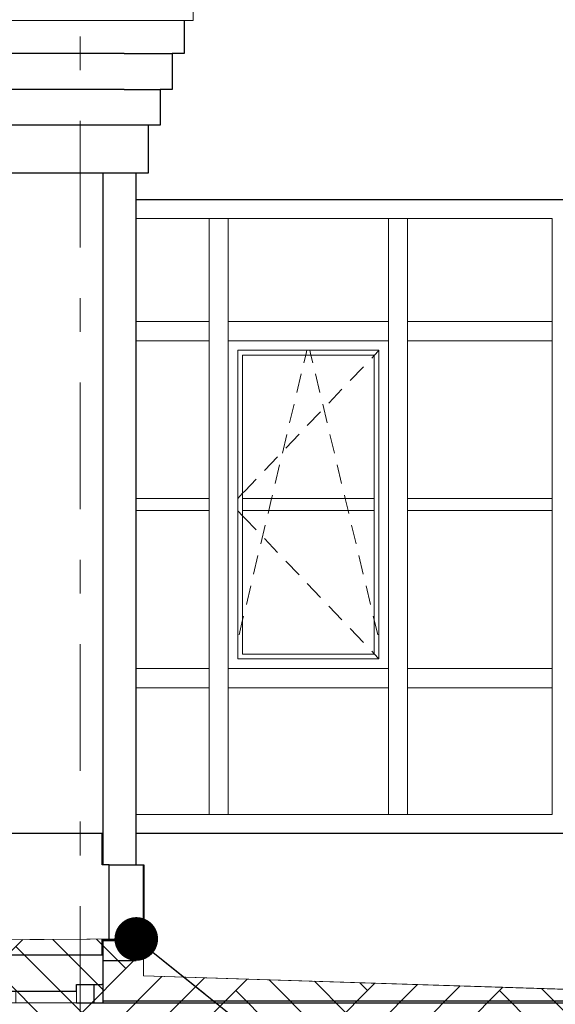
# Model space of a CAD drawing. Header units: millimetres. Extents: x -15683 to 202647, y -7448 to 20513.
# Tile 66 of 114: x 173880 to 176120, y -3013 to 1101. Entities that reach past the tile are written whole.
import ezdxf
from ezdxf.enums import TextEntityAlignment as Align

# ---------------------------------------------------------------- set-up
doc = ezdxf.new("R2010")
doc.units = ezdxf.units.MM
doc.header["$MEASUREMENT"] = 0
doc.linetypes.add('Штрих-Штриховая', pattern=[1093.611073, 529.166651, -211.666656, 141.111112, -211.666656])
for name, color, linetype, lineweight in [('1 Молдинги_Ном._пера__120', 7, 'Continuous', 5), ('1_Цоколь_Ном._пера__21', 7, 'Continuous', 30), ('2D - Общий_Ном._пера__120', 7, 'Continuous', 5), ('2D - Общий_Ном._пера__2', 8, 'Continuous', 15), ('Конструктив - Стены Несущие_Ном._пера__21', 7, 'Continuous', 30), ('Новый_1 Молдинги_Ном._пера__21', 7, 'Continuous', 30), ('Новый_1_Входная группа_Ном._пера__21', 7, 'Continuous', 30), ('Новый_Конструктив - Навесные Стены_Ном._пера__120', 7, 'Continuous', 5), ('Новый_Конструктив - Перекрытия_Ном._пера__120', 7, 'Continuous', 5), ('Новый_Конструктив - Стены Несущие_Ном._пера__21', 7, 'Continuous', 30), ('Новый_Фартук парапета_Ном._пера__120', 7, 'Continuous', 5), ('Окна Archicad_Ном._пера__21', 7, 'Continuous', 30), ('Размер - Отметка Уровня_Ном._пера__1', 7, 'Continuous', 15), ('Элемент Модели - Оси_Ном._пера__1', 7, 'Continuous', 15), ('Элемент Модели - Оси_Ном._пера__120', 7, 'Continuous', 5)]:
    doc.layers.add(name, color=color, linetype=linetype, lineweight=lineweight)
for name, color, linetype in [('1_Цоколь', 7, 'Continuous'), ('Конструктив - Стены Несущие', 7, 'Continuous'), ('Новый_1 Молдинги', 7, 'Continuous'), ('Новый_1_Входная группа', 7, 'Continuous'), ('Новый_Конструктив - Навесные Стены', 7, 'Continuous'), ('Новый_Конструктив - Перекрытия', 7, 'Continuous'), ('Новый_Конструктив - Стены Несущие', 7, 'Continuous'), ('Новый_Фартук парапета', 7, 'Continuous'), ('Окна Archicad', 7, 'Continuous'), ('Элемент Модели - Оси', 7, 'Continuous')]:
    doc.layers.add(name, color=color, linetype=linetype)
doc.layers.add('Новый_Конструктив - Перекрытия_Ном._пера__89', color=7, linetype='Continuous', lineweight=20, true_color=0x71cebe)
doc.styles.add('СГЕНЕРИР_СТИЛЬ_1', font='arial.ttf')
doc.dimstyles.new('СГЕНЕРИР_СТИЛЬ__3', dxfattribs={"dimtxt": 0.18, "dimasz": 364.8, "dimexe": 0.18, "dimexo": 0.0625, "dimgap": 0, "dimtad": 0, "dimtih": 1, "dimtoh": 1, "dimdec": 4, "dimzin": 0, "dimdsep": 46, "dimcen": 0.09, "dimadec": 0, "dimazin": 0, "dimtfac": 1, "dimtdec": 4, "dimtmove": 0, "dimatfit": 3, "dimldrblk": 'ARROWHEAD_11', "dimfxl": 1, "dimtolj": 1, "dimtzin": 0, "dimarcsym": 0})
pattern_1 = [(180, (140863.2, -2680.3), (0, 1000), []), (90, (140863.2, -2680.3), (1000, 0), [])]
pattern_2 = [(0, (174118, -2680.3), (0, 1000), []), (90, (174117.962217, -2680.334448), (-0.0140385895, 0), [])]

# ---------------------------------------------------------------- blocks, each defined once
blk = doc.blocks.new('Элемент Разреза_210_3', base_point=(140863.2, -2680.3))
at = {"layer": 'Новый_1_Входная группа_Ном._пера__21', "color": 7, "linetype": 'Continuous', "lineweight": 30}
for p, q in [((174367.5, -2830.3), (174367.5, -2746.2)), ((174227.5, -2830.3), (174367.5, -2830.3))]:
    blk.add_line(p, q, dxfattribs=at)
blk = doc.blocks.new('Элемент Разреза_216_3', base_point=(140863.2, -2680.3))
at = {"layer": 'Новый_Конструктив - Стены Несущие_Ном._пера__21', "color": 7, "linetype": 'Continuous', "lineweight": 30}
for p, q in [((170789.1, 589.7), (170787.5, 589.7)), ((174117.5, -2959.3), (170787.5, -2959.3)), ((174117.5, -2959.3), (174117.5, -2930.3)), ((174117.5, -2930.3), (174223.5, -2930.3))]:
    blk.add_line(p, q, dxfattribs=at)
blk = doc.blocks.new('Элемент Разреза_289_3', base_point=(140863.2, -2680.3))
at = {"layer": 'Новый_Конструктив - Навесные Стены_Ном._пера__120', "color": 7, "linetype": 'Continuous', "lineweight": 5}
blk.add_line((174672.5, -2220.3), (174367.5, -2220.3), dxfattribs=at)
blk = doc.blocks.new('Элемент Разреза_290_3', base_point=(140863.2, -2680.3))
at = {"layer": 'Новый_Конструктив - Навесные Стены_Ном._пера__120', "color": 7, "linetype": 'Continuous', "lineweight": 5}
blk.add_line((175422.5, -2220.3), (174752.5, -2220.3), dxfattribs=at)
blk = doc.blocks.new('Элемент Разреза_291_3', base_point=(140863.2, -2680.3))
at = {"layer": 'Новый_Конструктив - Навесные Стены_Ном._пера__120', "color": 7, "linetype": 'Continuous', "lineweight": 5}
blk.add_line((176107.5, -1610.3), (176107.5, -240.3), dxfattribs=at)
blk = doc.blocks.new('Элемент Разреза_292_3', base_point=(140863.2, -2680.3))
at = {"layer": 'Новый_Конструктив - Навесные Стены_Ном._пера__120', "color": 7, "linetype": 'Continuous', "lineweight": 5}
blk.add_line((176107.5, -2220.3), (175502.5, -2220.3), dxfattribs=at)
blk = doc.blocks.new('Элемент Разреза_293_3', base_point=(140863.2, -2680.3))
at = {"layer": 'Новый_Конструктив - Навесные Стены_Ном._пера__120', "color": 7, "linetype": 'Continuous', "lineweight": 5}
blk.add_line((176107.5, -2220.3), (176107.5, -1690.3), dxfattribs=at)
blk = doc.blocks.new('Элемент Разреза_294_3', base_point=(140863.2, -2680.3))
at = {"layer": 'Новый_Конструктив - Навесные Стены_Ном._пера__120', "color": 7, "linetype": 'Continuous', "lineweight": 5}
for p, q in [((175422.5, -2220.3), (175422.5, -1690.3)), ((175502.5, -2220.3), (175502.5, -1690.3)), ((175502.5, -2220.3), (175422.5, -2220.3))]:
    blk.add_line(p, q, dxfattribs=at)
blk = doc.blocks.new('Элемент Разреза_295_3', base_point=(140863.2, -2680.3))
at = {"layer": 'Новый_Конструктив - Навесные Стены_Ном._пера__120', "color": 7, "linetype": 'Continuous', "lineweight": 5}
for p, q in [((174672.5, -2220.3), (174672.5, -1690.3)), ((174752.5, -2220.3), (174752.5, -1690.3)), ((174752.5, -2220.3), (174672.5, -2220.3))]:
    blk.add_line(p, q, dxfattribs=at)
blk = doc.blocks.new('Элемент Разреза_296_3', base_point=(140863.2, -2680.3))
at = {"layer": 'Новый_Конструктив - Навесные Стены_Ном._пера__120', "color": 7, "linetype": 'Continuous', "lineweight": 5}
for p, q in [((176107.5, -1610.3), (175502.5, -1610.3)), ((176107.5, -1610.3), (176107.5, -1690.3)), ((175502.5, -1690.3), (175502.5, -1650.3)), ((176107.5, -1690.3), (175502.5, -1690.3))]:
    blk.add_line(p, q, dxfattribs=at)
blk = doc.blocks.new('Элемент Разреза_297_3', base_point=(140863.2, -2680.3))
at = {"layer": 'Новый_Конструктив - Навесные Стены_Ном._пера__120', "color": 7, "linetype": 'Continuous', "lineweight": 5}
for p, q in [((175422.5, -1610.3), (174752.5, -1610.3)), ((174752.5, -1690.3), (174752.5, -1650.3)), ((175422.5, -1650.3), (175422.5, -1690.3)), ((175422.5, -1690.3), (174752.5, -1690.3))]:
    blk.add_line(p, q, dxfattribs=at)
blk = doc.blocks.new('Элемент Разреза_298_3', base_point=(140863.2, -2680.3))
at = {"layer": 'Новый_Конструктив - Навесные Стены_Ном._пера__120', "color": 7, "linetype": 'Continuous', "lineweight": 5}
for p, q in [((174672.5, -1610.3), (174367.5, -1610.3)), ((174672.5, -1650.3), (174672.5, -1690.3)), ((174672.5, -1690.3), (174367.5, -1690.3))]:
    blk.add_line(p, q, dxfattribs=at)
blk = doc.blocks.new('Элемент Разреза_302_3', base_point=(140863.2, -2680.3))
at = {"layer": 'Новый_Конструктив - Навесные Стены_Ном._пера__120', "color": 7, "linetype": 'Continuous', "lineweight": 5}
for p, q in [((175502.5, -900.3), (176107.5, -900.3)), ((176107.5, -950.3), (175502.5, -950.3))]:
    blk.add_line(p, q, dxfattribs=at)
blk = doc.blocks.new('Элемент Разреза_303_3', base_point=(140863.2, -2680.3))
at = {"layer": 'Новый_Конструктив - Навесные Стены_Ном._пера__120', "color": 7, "linetype": 'Continuous', "lineweight": 5}
for p, q in [((174792.5, -280.3), (174792.5, -1570.3)), ((175382.5, -280.3), (174792.5, -280.3)), ((175076.7, -300.3), (175081.5, -280.3)), ((175098.2, -300.3), (175093.4, -280.3)), ((175382.5, -281.5), (175362.5, -302.4)), ((175382.5, -1570.3), (175382.5, -280.3)), ((175362.5, -300.3), (174812.5, -300.3)), ((174812.5, -300.3), (174812.5, -900.3)), ((175068.9, -333.1), (175076.7, -300.3)), ((175106.1, -333.1), (175098.2, -300.3)), ((175362.5, -302.4), (175352.2, -313.2)), ((175362.5, -900.3), (175362.5, -300.3)), ((175317.7, -349.3), (175262.4, -407.2)), ((175039.2, -457.3), (175057.8, -379.5)), ((175135.7, -457.3), (175117.1, -379.5)), ((175227.9, -443.3), (175172.6, -501.2)), ((175009, -583.8), (175027.6, -506)), ((175165.9, -583.8), (175147.3, -506)), ((175138.1, -537.3), (175082.8, -595.2)), ((174978.8, -710.2), (174997.4, -632.4)), ((175048.3, -631.4), (174993, -689.2)), ((175196.1, -710.2), (175177.5, -632.4)), ((174958.5, -725.4), (174903.2, -783.2)), ((174948.7, -836.7), (174967.2, -758.9)), ((175226.3, -836.7), (175207.7, -758.9)), ((174868.7, -819.4), (174822.7, -867.5)), ((174812.5, -878.2), (174792.5, -899.2)), ((174822.7, -867.5), (174812.5, -878.2)), ((174812.5, -950.3), (174812.5, -900.3)), ((174812.5, -900.3), (175362.5, -900.3)), ((174921.5, -950.3), (174933.4, -900.3)), ((174933.4, -900.3), (174937, -885.3)), ((175241.5, -900.3), (175237.9, -885.3)), ((175253.4, -950.3), (175241.5, -900.3)), ((175362.5, -900.3), (175362.5, -950.3)), ((174812.5, -972.4), (174792.5, -951.5)), ((175362.5, -950.3), (174812.5, -950.3)), ((174812.5, -950.3), (174812.5, -1550.3)), ((174822.7, -983.2), (174812.5, -972.4)), ((174868.7, -1031.3), (174822.7, -983.2)), ((174918.5, -963.1), (174921.5, -950.3)), ((175256.5, -963.1), (175253.4, -950.3)), ((175362.5, -1550.3), (175362.5, -950.3)), ((174888.3, -1089.6), (174906.8, -1011.7)), ((175286.7, -1089.6), (175268.1, -1011.7)), ((174958.5, -1125.3), (174903.2, -1067.5)), ((174858.1, -1216), (174876.6, -1138.2)), ((175316.9, -1216), (175298.3, -1138.2)), ((175048.3, -1219.3), (174993, -1161.5)), ((174827.9, -1342.4), (174846.5, -1264.6)), ((175138.1, -1313.3), (175082.8, -1255.5)), ((175347.1, -1342.4), (175328.5, -1264.6)), ((175227.9, -1407.3), (175172.6, -1349.5)), ((174812.5, -1406.9), (174816.3, -1391.1)), ((175362.5, -1406.9), (175358.7, -1391.1)), ((174797.7, -1468.9), (174812.5, -1406.9)), ((175377.3, -1468.9), (175362.5, -1406.9)), ((175317.7, -1501.3), (175262.4, -1443.5)), ((174812.5, -1550.3), (175362.5, -1550.3)), ((175362.5, -1548.2), (175352.2, -1537.5)), ((175382.5, -1569.2), (175362.5, -1548.2)), ((174792.5, -1570.3), (175382.5, -1570.3))]:
    blk.add_line(p, q, dxfattribs=at)
blk = doc.blocks.new('Элемент Разреза_304_3', base_point=(140863.2, -2680.3))
at = {"layer": 'Новый_Конструктив - Навесные Стены_Ном._пера__120', "color": 7, "linetype": 'Continuous', "lineweight": 5}
for p, q in [((174367.5, -900.3), (174672.5, -900.3)), ((174672.5, -950.3), (174367.5, -950.3))]:
    blk.add_line(p, q, dxfattribs=at)
blk = doc.blocks.new('Элемент Разреза_305_3', base_point=(140863.2, -2680.3))
at = {"layer": 'Новый_Конструктив - Навесные Стены_Ном._пера__120', "color": 7, "linetype": 'Continuous', "lineweight": 5}
for p, q in [((175422.5, -1650.3), (175422.5, -240.3)), ((175502.5, -1610.3), (175502.5, -240.3)), ((175502.5, -1650.3), (175502.5, -1610.3))]:
    blk.add_line(p, q, dxfattribs=at)
blk = doc.blocks.new('Элемент Разреза_306_3', base_point=(140863.2, -2680.3))
at = {"layer": 'Новый_Конструктив - Навесные Стены_Ном._пера__120', "color": 7, "linetype": 'Continuous', "lineweight": 5}
for p, q in [((174672.5, -1610.3), (174672.5, -240.3)), ((174752.5, -1610.3), (174752.5, -240.3)), ((174672.5, -1650.3), (174672.5, -1610.3)), ((174752.5, -1650.3), (174752.5, -1610.3))]:
    blk.add_line(p, q, dxfattribs=at)
blk = doc.blocks.new('Элемент Разреза_307_3', base_point=(140863.2, -2680.3))
at = {"layer": 'Новый_Конструктив - Навесные Стены_Ном._пера__120', "color": 7, "linetype": 'Continuous', "lineweight": 5}
for p, q in [((176107.5, -160.3), (175502.5, -160.3)), ((175502.5, -240.3), (175502.5, -200.3)), ((176107.5, -200.3), (176107.5, -240.3)), ((176107.5, -240.3), (175502.5, -240.3))]:
    blk.add_line(p, q, dxfattribs=at)
blk = doc.blocks.new('Элемент Разреза_308_3', base_point=(140863.2, -2680.3))
at = {"layer": 'Новый_Конструктив - Навесные Стены_Ном._пера__120', "color": 7, "linetype": 'Continuous', "lineweight": 5}
for p, q in [((175422.5, -160.3), (174752.5, -160.3)), ((174752.5, -240.3), (174752.5, -200.3)), ((175422.5, -200.3), (175422.5, -240.3)), ((175422.5, -240.3), (174752.5, -240.3))]:
    blk.add_line(p, q, dxfattribs=at)
blk = doc.blocks.new('Элемент Разреза_309_3', base_point=(140863.2, -2680.3))
at = {"layer": 'Новый_Конструктив - Навесные Стены_Ном._пера__120', "color": 7, "linetype": 'Continuous', "lineweight": 5}
for p, q in [((174672.5, -160.3), (174367.5, -160.3)), ((174672.5, -200.3), (174672.5, -240.3)), ((174672.5, -240.3), (174367.5, -240.3))]:
    blk.add_line(p, q, dxfattribs=at)
blk = doc.blocks.new('Элемент Разреза_311_3', base_point=(140863.2, -2680.3))
at = {"layer": 'Окна Archicad_Ном._пера__21', "color": 7, "linetype": 'Continuous', "lineweight": 30}
blk.add_line((174367.5, 349.7), (176187.5, 349.7), dxfattribs=at)
blk = doc.blocks.new('Элемент Разреза_312_3', base_point=(140863.2, -2680.3))
at = {"layer": 'Конструктив - Стены Несущие_Ном._пера__21', "color": 7, "linetype": 'Continuous', "lineweight": 30}
blk.add_line((174227.5, -3006.8), (176187.5, -3006.8), dxfattribs=at)
blk = doc.blocks.new('Элемент Разреза_320_3', base_point=(140863.2, -2680.3))
at = {"layer": 'Новый_Конструктив - Стены Несущие_Ном._пера__21', "color": 7, "linetype": 'Continuous', "lineweight": 30}
for p, q in [((174227.5, 459.7), (174227.5, -2430.3)), ((174227.5, -2743.3), (174227.5, -2930.3)), ((174227.5, -2930.3), (174223.5, -2930.3))]:
    blk.add_line(p, q, dxfattribs=at)
blk = doc.blocks.new('Элемент Разреза_327_3', base_point=(140863.2, -2680.3))
at = {"layer": 'Новый_Конструктив - Навесные Стены_Ном._пера__120', "color": 7, "linetype": 'Continuous', "lineweight": 5}
for p, q in [((176107.5, -160.3), (176107.5, 269.7)), ((176107.5, -200.3), (176107.5, -160.3))]:
    blk.add_line(p, q, dxfattribs=at)
blk = doc.blocks.new('Элемент Разреза_328_3', base_point=(140863.2, -2680.3))
at = {"layer": 'Новый_Конструктив - Навесные Стены_Ном._пера__120', "color": 7, "linetype": 'Continuous', "lineweight": 5}
blk.add_line((175502.5, 269.7), (176107.5, 269.7), dxfattribs=at)
blk = doc.blocks.new('Элемент Разреза_329_3', base_point=(140863.2, -2680.3))
at = {"layer": 'Новый_Конструктив - Навесные Стены_Ном._пера__120', "color": 7, "linetype": 'Continuous', "lineweight": 5}
for p, q in [((175422.5, -160.3), (175422.5, 269.7)), ((175462.5, 269.7), (175502.5, 269.7)), ((175502.5, -160.3), (175502.5, 269.7)), ((175422.5, -200.3), (175422.5, -160.3)), ((175502.5, -200.3), (175502.5, -160.3))]:
    blk.add_line(p, q, dxfattribs=at)
blk = doc.blocks.new('Элемент Разреза_330_3', base_point=(140863.2, -2680.3))
at = {"layer": 'Новый_Конструктив - Навесные Стены_Ном._пера__120', "color": 7, "linetype": 'Continuous', "lineweight": 5}
for p, q in [((174752.5, 269.7), (175422.5, 269.7)), ((175422.5, 269.7), (175462.5, 269.7))]:
    blk.add_line(p, q, dxfattribs=at)
blk = doc.blocks.new('Элемент Разреза_331_3', base_point=(140863.2, -2680.3))
at = {"layer": 'Новый_Конструктив - Навесные Стены_Ном._пера__120', "color": 7, "linetype": 'Continuous', "lineweight": 5}
for p, q in [((174672.5, -160.3), (174672.5, 269.7)), ((174712.5, 269.7), (174752.5, 269.7)), ((174752.5, -160.3), (174752.5, 269.7)), ((174672.5, -200.3), (174672.5, -160.3)), ((174752.5, -200.3), (174752.5, -160.3))]:
    blk.add_line(p, q, dxfattribs=at)
blk = doc.blocks.new('Элемент Разреза_332_3', base_point=(140863.2, -2680.3))
at = {"layer": 'Новый_Конструктив - Навесные Стены_Ном._пера__120', "color": 7, "linetype": 'Continuous', "lineweight": 5}
for p, q in [((174367.5, 269.7), (174672.5, 269.7)), ((174672.5, 269.7), (174712.5, 269.7))]:
    blk.add_line(p, q, dxfattribs=at)
blk = doc.blocks.new('Элемент Разреза_343_3', base_point=(140863.2, -2680.3))
at = {"layer": '1_Цоколь_Ном._пера__21', "color": 7, "linetype": 'Continuous', "lineweight": 30}
for p, q in [((171432.5, -2300.3), (170817.5, -2300.3)), ((174224.5, -2300.3), (171542.5, -2300.3)), ((174224.5, -2430.3), (174224.5, -2300.3)), ((174254.5, -2430.3), (174224.5, -2430.3)), ((174254.5, -2743.3), (174254.5, -2430.3)), ((174224.5, -2743.3), (174254.5, -2743.3)), ((174224.5, -2807.8), (174224.5, -2743.3)), ((174224.5, -2807.8), (170787.5, -2807.8))]:
    blk.add_line(p, q, dxfattribs=at)
blk = doc.blocks.new('Элемент Разреза_344_3', base_point=(140863.2, -2680.3))
at = {"layer": '1_Цоколь_Ном._пера__21', "color": 7, "linetype": 'Continuous', "lineweight": 30}
for p, q in [((176382.5, -2300.3), (174367.5, -2300.3)), ((177717.5, -2300.3), (176492.5, -2300.3)), ((177717.5, -3000.3), (177717.5, -2300.3)), ((177717.5, -3000.3), (174227.5, -3000.3))]:
    blk.add_line(p, q, dxfattribs=at)
blk = doc.blocks.new('Элемент Разреза_373_3', base_point=(140863.2, -2680.3))
at = {"layer": 'Новый_1 Молдинги_Ном._пера__21', "color": 7, "linetype": 'Continuous', "lineweight": 30}
for p, q in [((174567.5, 1097.3), (174567.5, 959.7)), ((174317.5, 959.7), (174517.5, 959.7)), ((174517.5, 959.7), (174517.5, 809.7)), ((174567.5, 959.7), (174517.5, 959.7)), ((174317.5, 809.7), (174467.5, 809.7)), ((174517.5, 809.7), (174467.5, 809.7)), ((174467.5, 809.7), (174467.5, 659.7)), ((174417.5, 659.7), (174317.5, 659.7)), ((174417.5, 659.7), (174417.5, 459.7)), ((174467.5, 659.7), (174417.5, 659.7)), ((174417.5, 459.7), (174317.5, 459.7))]:
    blk.add_line(p, q, dxfattribs=at)
blk = doc.blocks.new('Элемент Разреза_374_3', base_point=(140863.2, -2680.3))
at = {"layer": 'Новый_1 Молдинги_Ном._пера__21', "color": 7, "linetype": 'Continuous', "lineweight": 30}
for p, q in [((170789.1, 959.7), (170789.1, 1097.3)), ((170789.1, 809.7), (170789.1, 959.7)), ((174317.5, 959.7), (170789.1, 959.7)), ((170789.1, 659.7), (170789.1, 809.7)), ((171332.5, 809.7), (170789.1, 809.7)), ((174317.5, 809.7), (171642.5, 809.7)), ((170789.1, 459.7), (170789.1, 659.7)), ((171429.5, 659.7), (170789.1, 659.7)), ((174317.5, 659.7), (171545.4, 659.7)), ((171432.5, 459.7), (170789.1, 459.7)), ((174317.5, 459.7), (171542.5, 459.7))]:
    blk.add_line(p, q, dxfattribs=at)
blk = doc.blocks.new('Элемент Разреза_375_3', base_point=(140863.2, -2680.3))
at = {"layer": 'Новый_1_Входная группа_Ном._пера__21', "color": 7, "linetype": 'Continuous', "lineweight": 30}
for p, q in [((174367.5, -2430.3), (174367.5, 459.7)), ((174227.5, -2746.2), (174367.5, -2746.2)), ((174367.5, -2746.2), (174367.5, -2743.3))]:
    blk.add_line(p, q, dxfattribs=at)
blk = doc.blocks.new('Элемент Разреза_376_3', base_point=(140863.2, -2680.3))
at = {"layer": 'Новый_Фартук парапета_Ном._пера__120', "color": 7, "linetype": 'Continuous', "lineweight": 5}
for p, q in [((170787.5, 1179.7), (174587.5, 1179.7)), ((170787.5, 1162.4), (174605.5, 1162.4)), ((174587.5, 1179.7), (174596.5, 1177.6)), ((174596.5, 1177.6), (174603.1, 1171.2)), ((174603.1, 1171.2), (174605.5, 1162.4)), ((174605.5, 1162.4), (174605.5, 1097.3)), ((170787.5, 1097.3), (174605.5, 1097.3))]:
    blk.add_line(p, q, dxfattribs=at)
blk = doc.blocks.new('Элемент Разреза_382_3', base_point=(140863.2, -2680.3))
at = {"layer": '1_Цоколь_Ном._пера__21', "color": 7, "linetype": 'Continuous', "lineweight": 30}
for p, q in [((174254.5, -2430.3), (174397.6, -2430.3)), ((174397.6, -2743.3), (174397.6, -2430.3)), ((174254.5, -2743.3), (174397.6, -2743.3))]:
    blk.add_line(p, q, dxfattribs=at)
blk = doc.blocks.new('Элемент Разреза_384_3', base_point=(140863.2, -2680.3))
at = {"layer": 'Новый_Конструктив - Стены Несущие_Ном._пера__21', "color": 7, "linetype": 'Continuous', "lineweight": 30}
for p in [(174227.5, -2930.3), (174191.7, -3006.8)]:
    blk.add_line(p, (174227.5, -3006.8), dxfattribs=at)
blk = doc.blocks.new('Элемент Разреза_385_3', base_point=(140863.2, -2680.3))
at = {"layer": 'Новый_Конструктив - Перекрытия_Ном._пера__89', "linetype": 'Continuous', "lineweight": 20, "true_color": 0x71cebe}
h = blk.add_hatch(dxfattribs=at)
h.set_pattern_fill('СЕТКА_100X100_0003', color=123, style=0, pattern_type=2)
h.set_pattern_definition(pattern_1)
h.paths.add_polyline_path([(170787.5, -2959.3), (170787.5, -3006.8), (174117.4, -3006.8), (174117.4, -2959.3)])
h = blk.add_hatch(dxfattribs=at)
h.set_pattern_fill('СЕТКА_100X100_0003', color=123, style=0, pattern_type=2)
h.set_pattern_definition(pattern_1)
h.paths.add_polyline_path([(170787.5, -2959.3), (170787.5, -3006.8), (174117.4, -3006.8), (174117.4, -2959.3)])
h = blk.add_hatch(dxfattribs=at)
h.set_pattern_fill('СЕТКА_100X100_0003', color=123, style=0, pattern_type=2)
h.set_pattern_definition(pattern_2)
h.paths.add_polyline_path([(174117.4, -3006.8), (174117.5, -3006.8), (174117.5, -2930.3), (174117.5, -2930.3), (174117.5, -2959.3), (174117.4, -2959.3)])
h = blk.add_hatch(dxfattribs=at)
h.set_pattern_fill('СЕТКА_100X100_0003', color=123, style=0, pattern_type=2)
h.set_pattern_definition(pattern_2)
h.paths.add_polyline_path([(174117.4, -3006.8), (174117.5, -3006.8), (174117.5, -2930.3), (174117.5, -2930.3), (174117.5, -2959.3), (174117.4, -2959.3)])
at = {"layer": 'Новый_Конструктив - Перекрытия_Ном._пера__120', "color": 7, "linetype": 'Continuous', "lineweight": 5}
for p, q in [((174117.4, -3006.8), (174117.4, -2959.3)), ((170787.5, -3006.8), (174117.4, -3006.8)), ((174117.4, -3006.8), (174117.5, -3006.8))]:
    blk.add_line(p, q, dxfattribs=at)
blk = doc.blocks.new('Элемент Разреза_386_3', base_point=(140863.2, -2680.3))
at = {"layer": '1_Цоколь_Ном._пера__21', "color": 7, "linetype": 'Continuous', "lineweight": 30}
for p, q in [((174191.7, -3006.8), (174191.7, -2930.3)), ((174117.5, -3006.8), (174191.7, -3006.8))]:
    blk.add_line(p, q, dxfattribs=at)
blk = doc.blocks.new('Элемент Разреза_476_3', base_point=(140863.2, -2680.3))
at = {"layer": '1_Цоколь_Ном._пера__21', "color": 7, "linetype": 'Continuous', "lineweight": 30}
for p, q in [((174397.6, -2430.3), (174398.5, -2430.3)), ((174398.5, -2430.3), (174398.5, -2743.3)), ((174398.5, -2743.3), (174397.6, -2743.3))]:
    blk.add_line(p, q, dxfattribs=at)
blk = doc.blocks.new('Стандартный Маркер Сетки[32]_3', base_point=(174132.5, 11320.7))
at = {"layer": 'Элемент Модели - Оси_Ном._пера__120', "color": 7, "linetype": 'Штрих-Штриховая', "lineweight": 5}
blk.add_line((174132.5, 10520.7), (174132.5, -4880.3), dxfattribs=at)
at = {"layer": 'Элемент Модели - Оси_Ном._пера__1', "color": 7, "lineweight": 15, "style": 'СГЕНЕРИР_СТИЛЬ_1'}
blk.add_attdef('AC_MarkerText_1', text='', height=350, rotation=360, dxfattribs=at).set_placement((174132.5, -5980.3), align=Align.TOP_CENTER)
blk = doc.blocks.new('Стандартный Маркер Сетки[33]_3', base_point=(174132.5, 11320.7))
at = {"layer": 'Элемент Модели - Оси_Ном._пера__120', "color": 7, "linetype": 'Штрих-Штриховая', "lineweight": 5}
blk.add_line((174132.5, 10520.7), (174132.5, -4880.3), dxfattribs=at)
at = {"layer": 'Элемент Модели - Оси_Ном._пера__1', "color": 7, "lineweight": 15, "style": 'СГЕНЕРИР_СТИЛЬ_1'}
blk.add_attdef('AC_MarkerText_1', text='', height=350, rotation=360, dxfattribs=at).set_placement((174132.5, -5980.3), align=Align.TOP_CENTER)
blk = doc.blocks.new('ARROWHEAD_11')
at = {"color": 0, "linetype": 'Continuous', "lineweight": 0}
blk.add_line((0, 0), (-1, 0), dxfattribs=at)
at = {"color": 0, "linetype": 'Continuous', "lineweight": 0, "const_width": 0.25, "flags": 128}
blk.add_lwpolyline([(-0.125, 0, 1), (0.125, 0, 1)], format="xyb", close=True, dxfattribs=at)

msp = doc.modelspace()

# ---------------------------------------------------------------- hatches: boundary and pattern name
at = {"layer": '2D - Общий_Ном._пера__2', "linetype": 'Continuous', "lineweight": 15}
h = msp.add_hatch(dxfattribs=at)
h.set_pattern_fill('ГРУНТ_02_0003', color=8, style=0, pattern_type=2)
h.set_pattern_definition([(45, (140863.2, -2680.33), (-275.7716, 275.7716), []), (45, (140771.3, -2588.4), (-551.543, 551.543), []), (45, (140679.34, -2496.5), (-551.543, 551.543), []), (135, (140587.42, -2404.56), (91.92388, 91.92388), [390, -390])])
h.paths.add_polyline_path([(165844.4, -2675.4), (170819.7, -2760.3), (174399.7, -2740.3), (174397.4, -2894.9), (177750.7, -3000.3), (179409.2, -3000.3), (179409.2, -3681.3), (165850.8, -3681.3)])

# ---------------------------------------------------------------- linework, layer by layer
at = {"layer": '1 Молдинги_Ном._пера__120', "color": 7, "linetype": 'Continuous', "lineweight": 5}
for p in [(174367.5, -2680.3), (170787.5, -2760.3)]:
    msp.add_line(p, (174367.5, -2740.3), dxfattribs=at)
msp.add_lwpolyline([(179759.2, -3000.3), (177687.1, -3000.3), (174397.4, -2894.9), (174399.7, -2740.3), (170819.7, -2760.3), (166717.5, -2680.3)], dxfattribs=at)
at = {"layer": '2D - Общий_Ном._пера__120', "color": 7, "linetype": 'Continuous', "lineweight": 5, "flags": 128}
msp.add_lwpolyline([(165844.4, -2675.4), (170819.7, -2760.3), (174399.7, -2740.3), (174397.4, -2894.9), (177750.7, -3000.3), (179409.2, -3000.3), (179409.2, -3681.3), (165850.8, -3681.3)], close=True, dxfattribs=at)

# ---------------------------------------------------------------- block references
at = {"layer": '1_Цоколь', "lineweight": 0}
for name in ['Элемент Разреза_343_3', 'Элемент Разреза_344_3', 'Элемент Разреза_382_3', 'Элемент Разреза_476_3', 'Элемент Разреза_386_3']:
    msp.add_blockref(name, (140863.2, -2680.3), dxfattribs=at)
at = {"layer": 'Конструктив - Стены Несущие', "lineweight": 0}
msp.add_blockref('Элемент Разреза_312_3', (140863.2, -2680.3), dxfattribs=at)
at = {"layer": 'Новый_1 Молдинги', "lineweight": 0}
for name in ['Элемент Разреза_374_3', 'Элемент Разреза_373_3']:
    msp.add_blockref(name, (140863.2, -2680.3), dxfattribs=at)
at = {"layer": 'Новый_1_Входная группа', "lineweight": 0}
for name in ['Элемент Разреза_375_3', 'Элемент Разреза_210_3']:
    msp.add_blockref(name, (140863.2, -2680.3), dxfattribs=at)
at = {"layer": 'Новый_Конструктив - Навесные Стены', "lineweight": 0}
for name in ['Элемент Разреза_332_3', 'Элемент Разреза_331_3', 'Элемент Разреза_330_3', 'Элемент Разреза_329_3', 'Элемент Разреза_328_3', 'Элемент Разреза_327_3', 'Элемент Разреза_309_3', 'Элемент Разреза_308_3', 'Элемент Разреза_307_3', 'Элемент Разреза_306_3', 'Элемент Разреза_305_3', 'Элемент Разреза_291_3', 'Элемент Разреза_303_3', 'Элемент Разреза_304_3', 'Элемент Разреза_302_3', 'Элемент Разреза_298_3', 'Элемент Разреза_297_3', 'Элемент Разреза_296_3', 'Элемент Разреза_295_3', 'Элемент Разреза_294_3', 'Элемент Разреза_293_3', 'Элемент Разреза_289_3', 'Элемент Разреза_290_3', 'Элемент Разреза_292_3']:
    msp.add_blockref(name, (140863.2, -2680.3), dxfattribs=at)
at = {"layer": 'Новый_Конструктив - Перекрытия', "lineweight": 0}
msp.add_blockref('Элемент Разреза_385_3', (140863.2, -2680.3), dxfattribs=at)
at = {"layer": 'Новый_Конструктив - Стены Несущие', "lineweight": 0}
for name in ['Элемент Разреза_216_3', 'Элемент Разреза_320_3', 'Элемент Разреза_384_3']:
    msp.add_blockref(name, (140863.2, -2680.3), dxfattribs=at)
at = {"layer": 'Новый_Фартук парапета', "lineweight": 0}
msp.add_blockref('Элемент Разреза_376_3', (140863.2, -2680.3), dxfattribs=at)
at = {"layer": 'Окна Archicad', "lineweight": 0}
msp.add_blockref('Элемент Разреза_311_3', (140863.2, -2680.3), dxfattribs=at)
at = {"layer": 'Элемент Модели - Оси', "color": 7, "linetype": 'Continuous', "lineweight": 5}
for name in ['Стандартный Маркер Сетки[32]_3', 'Стандартный Маркер Сетки[33]_3']:
    msp.add_blockref(name, (174132.5, 11320.7), dxfattribs=at)

# ---------------------------------------------------------------- leaders
at = {"layer": 'Размер - Отметка Уровня_Ном._пера__1', "color": 7, "linetype": 'Continuous', "lineweight": 15, "annotation_type": 0, "has_hookline": 1, "hookline_direction": 0, "text_width": 770}
msp.add_leader([(174367.5, -2740.3), (175977.1, -4029.7), (176517.4, -4059.4)], dimstyle='СГЕНЕРИР_СТИЛЬ__3', dxfattribs=at)

doc.saveas('drawing.dxf')
